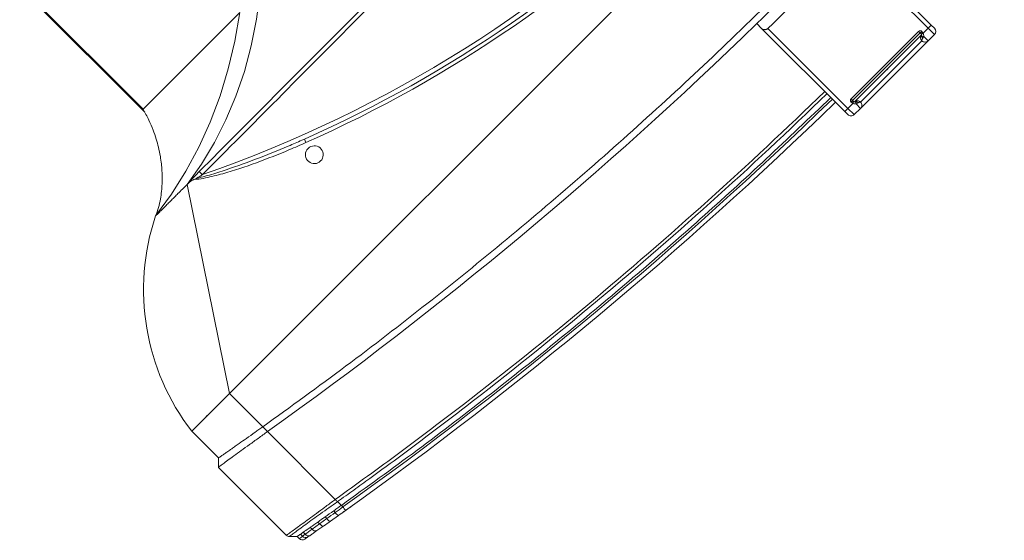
# Model space of a CAD drawing. Header units: millimetres. Extents: x -96593 to 66336, y -23969 to 7139.
# Tile 217 of 256: x -75844 to -75807, y -5527 to -5507. Entities that reach past the tile are written whole.
import ezdxf

# ---------------------------------------------------------------- set-up
doc = ezdxf.new("R2010")
doc.units = ezdxf.units.MM
doc.layers.add('mm_punktwstawienia', color=1, linetype='Continuous', lineweight=50)

# ---------------------------------------------------------------- blocks, each defined once
blk = doc.blocks.new('W_Gorny')
at = {"color": 7, "linetype": 'Continuous', "lineweight": 13}
for p, q in [((170.301, 214.424), (170.301, 222.224)), ((170.348, 214.27), (170.348, 222.224)), ((170.301, 214.424), (164.149, 214.424)), ((171.301, 210.624), (171.195, 210.624)), ((176.601, 202.624), (171.301, 210.624)), ((166.115, 208.333), (166.237, 208.382)), ((166.223, 207.917), (166.379, 207.917)), ((176.601, 202.624), (114.001, 202.624)), ((176.601, 200.505), (176.601, 202.624)), ((176.601, 202.624), (179.001, 202.624)), ((179.001, 202.624), (179.001, 200.924)), ((179.301, 200.624), (179.001, 200.924)), ((176.601, 200.205), (176.601, 200.505)), ((179.301, 196.307), (179.301, 200.624)), ((176.601, 195.89), (176.601, 200.205)), ((148.051, 197.616), (148.051, 197.316)), ((142.551, 192.024), (142.551, 197.316)), ((148.051, 197.316), (148.051, 192.024)), ((142.751, 197.113), (142.751, 192.024)), ((147.851, 192.024), (147.851, 197.113)), ((176.601, 195.89), (176.601, 195.889)), ((178.671, 195.737), (178.671, 195.865)), ((178.821, 195.892), (178.821, 195.762)), ((179.001, 195.924), (179.243, 196.166)), ((179.001, 195.791), (179.001, 195.924)), ((176.601, 195.505), (176.601, 195.746)), ((176.601, 195.408), (176.601, 195.505)), ((177.019, 195.473), (177.019, 195.576)), ((177.486, 195.656), (177.486, 195.546)), ((177.486, 195.546), (177.88, 195.609)), ((178.182, 195.478), (177.808, 195.412)), ((177.88, 195.609), (177.88, 195.725)), ((177.88, 195.609), (178.288, 195.675)), ((178.288, 195.797), (178.288, 195.675)), ((178.671, 195.737), (178.821, 195.762)), ((177.447, 195.349), (177.018, 195.276)), ((142.751, 192.024), (142.551, 192.024)), ((142.551, 191.824), (142.551, 192.024)), ((142.751, 192.024), (143.069, 192.024)), ((142.751, 192.024), (142.751, 191.624)), ((143.051, 192.107), (143.051, 192.124)), ((143.151, 192.124), (143.051, 192.124)), ((143.151, 192.107), (143.051, 192.107)), ((143.151, 192.224), (147.451, 192.224)), ((143.151, 192.124), (143.151, 192.224)), ((143.151, 192.107), (143.151, 192.124)), ((147.451, 192.124), (143.151, 192.124)), ((143.151, 192.053), (143.151, 192.044)), ((147.436, 192.024), (143.151, 192.024)), ((143.151, 191.624), (143.151, 191.904)), ((143.218, 191.885), (143.151, 191.904)), ((143.2, 192.022), (143.201, 192.021)), ((143.351, 191.824), (147.251, 191.824)), ((144.53, 192.019), (144.53, 192.024)), ((144.551, 192.019), (144.551, 192.024)), ((144.919, 192.019), (144.919, 192.024)), ((145.326, 192.019), (145.326, 192.024)), ((145.326, 192.019), (145.342, 192.019)), ((145.342, 192.019), (145.342, 192.024)), ((145.343, 192.019), (145.389, 192.019)), ((146.051, 192.019), (146.051, 192.024)), ((146.073, 192.019), (146.073, 192.024)), ((147.401, 192.021), (147.403, 192.022)), ((147.451, 192.124), (147.451, 192.224)), ((147.451, 192.107), (147.451, 192.124)), ((147.451, 192.124), (147.551, 192.124)), ((147.451, 192.107), (147.551, 192.107)), ((147.451, 192.044), (147.451, 192.053)), ((147.451, 191.904), (147.451, 191.624)), ((147.533, 192.024), (147.851, 192.024)), ((147.551, 192.124), (147.551, 192.107)), ((148.051, 192.024), (147.851, 192.024)), ((147.851, 191.624), (147.851, 192.024)), ((148.051, 192.024), (148.051, 191.824)), ((143.151, 191.624), (142.751, 191.624)), ((147.451, 191.624), (143.151, 191.624)), ((147.851, 191.624), (147.451, 191.624))]:
    blk.add_line(p, q, dxfattribs=at)
at = {"color": 7, "linetype": 'Continuous', "lineweight": 13, "flags": 128}
for points in [[(162.844, 214.424), (163.828, 213.674), (164.84, 212.999), (165.875, 212.401), (166.93, 211.882), (168.004, 211.444), (169.092, 211.088), (170.193, 210.814), (171.301, 210.624)], [(173.301, 210.624), (172.102, 210.81), (170.911, 211.081), (169.734, 211.436), (168.572, 211.874), (167.429, 212.393), (166.309, 212.992), (165.215, 213.67), (164.149, 214.424)], [(170.497, 210.649), (170.497, 210.64), (170.497, 210.626), (170.497, 210.606), (170.497, 210.582), (170.497, 210.553), (170.497, 210.521), (170.497, 210.486), (170.497, 210.451)], [(173.301, 210.624), (173.301, 210.624)], [(176.635, 195.211), (176.634, 195.215), (176.632, 195.226), (176.629, 195.244), (176.625, 195.269), (176.62, 195.299), (176.614, 195.333), (176.608, 195.37), (176.601, 195.408)], [(177.447, 195.349), (177.471, 195.368), (177.487, 195.411), (177.492, 195.474), (177.486, 195.546)], [(177.808, 195.412), (177.843, 195.432), (177.869, 195.476), (177.882, 195.538), (177.88, 195.609)], [(143.069, 192.024), (143.081, 192.03), (143.092, 192.035), (143.103, 192.04), (143.114, 192.045), (143.124, 192.049), (143.132, 192.053), (143.14, 192.057), (143.147, 192.06)], [(143.218, 191.885), (143.226, 191.905), (143.233, 191.926), (143.236, 191.947), (143.238, 191.967), (143.236, 191.984), (143.233, 191.997), (143.226, 192.007), (143.218, 192.013)], [(147.385, 192.013), (147.376, 192.007), (147.37, 191.997), (147.366, 191.984), (147.365, 191.967), (147.366, 191.947), (147.37, 191.926), (147.376, 191.905), (147.385, 191.885)], [(147.456, 192.06), (147.463, 192.057), (147.47, 192.053), (147.479, 192.049), (147.489, 192.045), (147.499, 192.04), (147.51, 192.035), (147.522, 192.03), (147.533, 192.024)]]:
    blk.add_lwpolyline(points, dxfattribs=at)
at = {"color": 7, "linetype": 'Continuous', "lineweight": 13}
for centre, radius, start, end in [((145.301, 262.47), 57.8, 244.15669, 295.84331), ((168.651, 201.28), 10.438, 7.3993, 63.5405), ((145.301, 262.47), 58, 248.97043, 291.02957), ((165.522, 207.964), 0.699, 17.8957, 31.9086), ((145.301, 262.502), 58.2, 248.97043, 291.02957), ((166.301, 207.524), 0.4, 101.2547, 78.7453), ((145.301, 386.596), 189.5, 269.22898, 270.77102), ((145.301, 381.596), 188.8, 270.83458, 279.54278), ((176.725, 195.376), 0.31, 341.0747, 18.2134), ((178.123, 195.636), 0.169, 290.5271, 13.0789), ((178.489, 195.717), 0.182, 283.9693, 6.258), ((178.632, 195.75), 0.19, 282.0762, 3.4382), ((178.801, 195.791), 0.2, 280.2205, 0), ((145.301, 381.596), 189, 270.8337, 279.54278), ((142.751, 191.824), 0.2, 180, 270), ((143.151, 192.124), 0.1, 90, 180), ((143.251, 192.107), 0.2, 180, 204.4698), ((143.143, 192.043), 0.00885, 7.2934, 68.2975), ((143.142, 192.052), 0.00895, 4.6033, 60.3346), ((142.974, 192.049), 0.229, 320.736, 352.8867), ((143.151, 191.824), 0.2, 270, 0.0009), ((143.171, 192.009), 0.015, 29.0303, 87.6623), ((143.19, 192.004), 0.02, 58.9839, 90), ((147.451, 191.824), 0.2, 179.9991, 270), ((147.629, 192.049), 0.229, 187.1133, 219.264), ((147.413, 192.004), 0.02, 90, 121.0161), ((147.432, 192.009), 0.015, 92.3377, 150.9697), ((147.451, 192.124), 0.1, 0, 90), ((147.46, 192.052), 0.00895, 119.6654, 175.3967), ((147.46, 192.043), 0.00885, 111.7025, 172.7066), ((147.351, 192.107), 0.2, 335.5302, 0), ((147.851, 191.824), 0.2, 270, 0)]:
    blk.add_arc(centre, radius, start, end, dxfattribs=at)
for points, knots in [([(173.301, 210.624), (173.178, 210.681), (172.936, 210.791), (172.615, 210.999), (172.291, 211.242), (171.969, 211.528), (171.684, 211.826), (171.449, 212.106), (171.236, 212.388), (171.026, 212.706), (170.822, 213.063), (170.633, 213.453), (170.448, 213.91), (170.352, 214.246), (170.301, 214.424)], [0, 0, 0, 0, 0.081243, 0.159496, 0.228668, 0.324664, 0.417114, 0.475875, 0.544111, 0.628925, 0.704327, 0.790663, 0.888837, 1, 1, 1, 1]), ([(146.801, 210.679), (149.701, 210.678), (156, 210.675), (163.898, 210.659), (168.897, 210.651), (170.497, 210.649)], [0, 0, 0, 0, 0.367071, 0.797446, 1, 1, 1, 1]), ([(170.497, 210.451), (168.897, 210.453), (163.898, 210.461), (155.999, 210.513), (149.701, 210.532), (146.801, 210.541)], [0, 0, 0, 0, 0.202565, 0.632935, 1, 1, 1, 1]), ([(170.882, 210.554), (170.862, 210.531), (170.757, 210.408), (170.392, 210.17), (169.598, 209.691), (168.401, 209.098), (167.179, 208.568), (166.434, 208.276), (166.186, 208.179)], [0, 0, 0, 0, 0.01705, 0.0927003, 0.2438059, 0.5463167, 0.8489737, 1, 1, 1, 1]), ([(166.237, 208.382), (166.443, 208.462), (167.144, 208.737), (168.326, 209.238), (169.523, 209.812), (170.343, 210.235), (170.675, 210.443), (170.782, 210.511)], [0, 0, 0, 0, 0.1321475, 0.4492475, 0.766291, 0.924138, 1, 1, 1, 1]), ([(170.497, 210.649), (170.559, 210.649), (170.619, 210.648), (170.74, 210.646), (170.8, 210.645), (170.889, 210.642), (170.919, 210.641), (170.978, 210.639), (171.007, 210.638), (171.064, 210.635), (171.091, 210.633), (171.131, 210.63), (171.145, 210.629), (171.164, 210.627), (171.17, 210.627), (171.183, 210.626), (171.189, 210.625), (171.195, 210.624)], [0, 0, 0, 0, 0.25, 0.25, 0.5, 0.5, 0.625, 0.625, 0.75, 0.75, 0.875, 0.875, 0.9375, 0.9375, 0.96875, 0.96875, 1, 1, 1, 1]), ([(170.882, 210.554), (170.858, 210.543), (170.825, 210.529), (170.792, 210.515), (170.783, 210.511), (170.782, 210.511)], [0, 0, 0, 0, 0.720229, 0.990553, 1, 1, 1, 1]), ([(171.195, 210.624), (171.121, 210.617), (171.013, 210.606), (170.913, 210.567), (170.882, 210.554)], [0, 0, 0, 0, 0.685418, 1, 1, 1, 1]), ([(172.289, 210.624), (172.256, 210.624), (172.223, 210.624), (172.156, 210.624), (172.122, 210.624), (172.019, 210.624), (171.95, 210.624), (171.879, 210.624)], [0, 0, 0, 0, 0.25, 0.25, 0.5, 0.5, 1, 1, 1, 1]), ([(172.879, 210.624), (172.854, 210.624), (172.828, 210.624), (172.773, 210.624), (172.744, 210.624), (172.657, 210.624), (172.595, 210.624), (172.53, 210.624)], [0, 0, 0, 0, 0.25, 0.25, 0.5, 0.5, 1, 1, 1, 1]), ([(173.216, 210.624), (173.206, 210.624), (173.194, 210.624), (173.168, 210.624), (173.154, 210.624), (173.11, 210.624), (173.077, 210.624), (173.041, 210.624)], [0, 0, 0, 0, 0.25, 0.25, 0.5, 0.5, 1, 1, 1, 1]), ([(179.001, 202.624), (179.001, 202.624), (179.001, 202.624), (179, 202.624), (178.997, 202.624), (178.994, 202.624), (178.99, 202.624), (178.985, 202.624), (178.979, 202.624), (178.972, 202.624), (178.964, 202.624), (178.944, 202.624), (178.902, 202.624), (178.822, 202.624), (178.721, 202.624), (178.56, 202.624), (178.31, 202.624), (178.004, 202.624), (177.734, 202.624), (177.521, 202.624), (177.299, 202.624), (177.116, 202.624), (176.977, 202.624), (176.883, 202.624), (176.79, 202.624), (176.696, 202.624), (176.633, 202.624), (176.601, 202.624)], [0, 0, 0, 0, 0.012521, 0.025026, 0.03752, 0.050008, 0.062494, 0.074984, 0.087481, 0.099992, 0.112521, 0.125072, 0.187649, 0.250099, 0.312511, 0.375131, 0.500003, 0.624875, 0.68748, 0.749907, 0.812342, 0.874933, 0.900008, 0.925013, 0.949988, 0.97497, 1, 1, 1, 1]), ([(177.88, 200.725), (177.954, 200.737), (178.025, 200.75), (178.161, 200.774), (178.226, 200.785), (178.288, 200.797)], [0, 0, 0, 0, 0.5, 0.5, 1, 1, 1, 1]), ([(178.671, 200.865), (178.644, 200.86), (178.616, 200.855), (178.558, 200.845), (178.527, 200.839), (178.431, 200.822), (178.362, 200.81), (178.288, 200.797)], [0, 0, 0, 0, 0.25, 0.25, 0.5, 0.5, 1, 1, 1, 1]), ([(179.001, 200.924), (179.001, 200.924), (178.998, 200.924), (178.982, 200.921), (178.971, 200.919), (178.925, 200.911), (178.88, 200.903), (178.821, 200.892)], [0, 0, 0, 0, 0.25, 0.25, 0.5, 0.5, 1, 1, 1, 1]), ([(114.001, 200.505), (115.66, 200.24), (118.977, 199.709), (123.974, 199.082), (128.981, 198.579), (133.997, 198.212), (139.019, 197.978), (144.045, 197.878), (148.931, 197.91), (153.676, 198.063), (158.278, 198.323), (162.874, 198.695), (167.462, 199.182), (172.041, 199.773), (175.081, 200.261), (176.601, 200.505)], [0, 0, 0, 0, 0.080142, 0.160209, 0.240216, 0.320178, 0.400109, 0.480022, 0.559931, 0.633191, 0.70647, 0.77978, 0.853131, 0.926534, 1, 1, 1, 1]), ([(179.301, 200.624), (179.276, 200.624), (179.143, 200.607), (178.79, 200.553), (178.454, 200.499), (178.047, 200.434), (177.596, 200.362), (177.105, 200.284), (176.771, 200.232), (176.601, 200.205)], [0, 0, 0, 0, 0.25, 0.375, 0.5, 0.625, 0.75, 0.875, 1, 1, 1, 1]), ([(176.601, 200.505), (176.671, 200.517), (176.741, 200.529), (176.881, 200.553), (176.95, 200.564), (177.019, 200.576)], [0, 0, 0, 0, 0.5, 0.5, 1, 1, 1, 1]), ([(147.851, 197.113), (147.868, 197.113), (147.883, 197.115), (147.914, 197.123), (147.928, 197.128), (147.954, 197.142), (147.966, 197.15), (147.987, 197.167), (147.996, 197.176), (148.021, 197.205), (148.032, 197.226), (148.048, 197.271), (148.051, 197.293), (148.051, 197.316)], [0, 0, 0, 0, 0.125, 0.125, 0.25, 0.25, 0.375, 0.375, 0.5, 0.5, 0.75, 0.75, 1, 1, 1, 1]), ([(176.601, 195.889), (176.636, 195.894), (176.832, 195.921), (177.188, 195.972), (177.646, 196.039), (178.069, 196.103), (178.397, 196.154), (178.686, 196.201), (178.931, 196.242), (179.132, 196.276), (179.248, 196.297), (179.301, 196.307), (179.301, 196.307), (179.301, 196.307)], [0, 0, 0, 0, 0.024997, 0.143188, 0.261407, 0.379344, 0.497303, 0.569292, 0.688031, 0.806759, 0.903387, 0.999999, 1, 1, 1, 1]), ([(179.243, 196.166), (179.245, 196.168), (179.263, 196.187), (179.293, 196.232), (179.298, 196.281), (179.301, 196.307)], [0, 0, 0, 0, 0.070465, 0.500366, 1, 1, 1, 1]), ([(148.051, 193.299), (152.834, 193.368), (157.614, 193.62), (164.759, 194.268), (167.136, 194.53), (170.693, 194.989), (171.877, 195.154), (174.241, 195.505), (175.422, 195.692), (176.601, 195.89)], [0, 0, 0, 0, 0.5, 0.5, 0.75, 0.75, 0.875, 0.875, 1, 1, 1, 1]), ([(176.602, 195.747), (176.602, 195.75), (176.607, 195.768), (176.607, 195.814), (176.603, 195.863), (176.601, 195.889)], [0, 0, 0, 0, 0.068942, 0.498545, 1, 1, 1, 1]), ([(179.243, 196.166), (179.243, 196.166), (179.243, 196.166), (179.198, 196.164), (179.091, 196.149), (178.901, 196.121), (178.664, 196.085), (178.382, 196.039), (178.06, 195.987), (177.644, 195.918), (177.193, 195.843), (176.839, 195.785), (176.641, 195.753), (176.602, 195.747)], [0, 0, 0, 0, 0.000001, 0.09489, 0.189789, 0.308179, 0.426579, 0.498578, 0.616669, 0.734742, 0.852883, 0.971001, 1, 1, 1, 1]), ([(178.671, 195.865), (178.645, 195.86), (178.535, 195.84), (178.402, 195.817), (178.289, 195.797), (178.288, 195.797)], [0.3353324, 0.3353324, 0.3353324, 0.3353324, 0.375, 0.5, 0.5014146, 0.5014146, 0.5014146, 0.5014146]), ([(179.001, 195.924), (178.992, 195.923), (178.974, 195.919), (178.868, 195.9), (178.821, 195.892)], [0, 0, 0, 0, 0.560607, 1, 1, 1, 1]), ([(176.601, 195.746), (176.307, 195.696), (176.012, 195.648), (175.422, 195.551), (174.536, 195.409), (173.65, 195.273), (171.877, 195.01), (170.693, 194.846), (167.136, 194.387), (164.759, 194.126), (157.613, 193.478), (152.834, 193.227), (148.051, 193.157)], [0, 0, 0, 0, 0.03125, 0.03125, 0.0625, 0.125, 0.125, 0.25, 0.25, 0.5, 0.5, 1, 1, 1, 1]), ([(148.051, 192.916), (149.389, 192.943), (152.063, 192.999), (156.073, 193.19), (160.078, 193.46), (164.143, 193.822), (168.264, 194.281), (172.44, 194.834), (175.214, 195.282), (176.601, 195.505)], [0, 0, 0, 0, 0.139837, 0.2797, 0.419605, 0.559567, 0.706273, 0.853078, 1, 1, 1, 1]), ([(177.019, 195.576), (176.942, 195.563), (176.803, 195.539), (176.663, 195.516), (176.601, 195.505)], [0, 0, 0, 0, 0.558376, 1, 1, 1, 1]), ([(176.601, 195.408), (176.601, 195.408), (176.742, 195.426), (176.88, 195.449), (177.019, 195.473)], [0, 0, 0, 0, 0.000014, 1, 1, 1, 1]), ([(177.88, 195.725), (177.809, 195.712), (177.682, 195.69), (177.546, 195.667), (177.486, 195.656)], [0, 0, 0, 0, 0.559636, 1, 1, 1, 1]), ([(178.533, 195.54), (178.483, 195.531), (178.381, 195.513), (178.249, 195.49), (178.183, 195.478)], [0, 0, 0, 0, 0.495647, 1, 1, 1, 1]), ([(178.837, 195.595), (178.837, 195.595), (178.833, 195.594), (178.819, 195.591), (178.809, 195.59), (178.767, 195.582), (178.726, 195.575), (178.672, 195.565)], [0, 0, 0, 0, 0.25, 0.25, 0.5, 0.5, 1, 1, 1, 1]), ([(178.821, 195.762), (178.861, 195.768), (178.943, 195.782), (178.994, 195.79), (178.999, 195.791), (179.001, 195.791)], [0, 0, 0, 0, 0.380396, 0.769708, 1, 1, 1, 1]), ([(176.633, 195.211), (176.586, 195.203), (176.477, 195.184), (176.266, 195.149), (176.115, 195.124), (176.05, 195.114)], [0, 0, 0, 0, 0.30666, 0.705373, 1, 1, 1, 1]), ([(176.843, 195.246), (176.833, 195.245), (176.814, 195.241), (176.731, 195.227), (176.657, 195.215), (176.647, 195.213)], [0, 0, 0, 0, 0.464947, 0.930171, 1, 1, 1, 1]), ([(143.151, 191.904), (143.132, 191.919), (143.116, 191.937), (143.088, 191.978), (143.077, 192.001), (143.069, 192.024)], [0, 0, 0, 0, 0.5, 0.5, 1, 1, 1, 1]), ([(143.146, 192.051), (143.145, 192.047), (143.146, 192.041), (143.15, 192.03), (143.154, 192.025), (143.163, 192.018), (143.168, 192.017), (143.177, 192.016), (143.181, 192.016), (143.184, 192.017)], [0, 0, 0, 0, 0.25, 0.25, 0.5, 0.5, 0.75, 0.75, 1, 1, 1, 1]), ([(143.151, 192.107), (143.151, 192.107), (143.151, 192.089), (143.151, 192.071), (143.151, 192.053)], [0, 0, 0, 0, 0.010063, 1, 1, 1, 1]), ([(143.171, 192.024), (143.17, 192.024), (143.167, 192.025), (143.162, 192.027), (143.158, 192.029), (143.156, 192.032), (143.154, 192.034), (143.153, 192.037), (143.152, 192.039), (143.151, 192.042), (143.151, 192.043), (143.151, 192.044)], [0, 0, 0, 0, 0.284033, 0.478228, 0.589269, 0.642725, 0.718959, 0.769428, 0.850788, 0.889603, 1, 1, 1, 1]), ([(143.171, 192.024), (143.177, 192.024), (143.187, 192.024), (143.189, 192.024), (143.19, 192.024)], [0, 0, 0, 0, 0.605387, 1, 1, 1, 1]), ([(143.2, 192.022), (143.199, 192.021), (143.199, 192.02), (143.189, 192.018), (143.184, 192.017)], [0, 0, 0, 0, 0.406789, 1, 1, 1, 1]), ([(143.218, 192.013), (143.23, 192.008), (143.261, 191.995), (143.306, 191.957), (143.329, 191.919), (143.344, 191.88), (143.35, 191.855), (143.351, 191.838), (143.351, 191.831), (143.351, 191.828), (143.351, 191.826), (143.351, 191.825), (143.351, 191.825), (143.351, 191.825), (143.351, 191.824), (143.351, 191.824), (143.351, 191.824)], [0, 0, 0, 0, 0.101646, 0.264384, 0.491837, 0.527473, 0.731563, 0.825903, 0.850058, 0.922941, 0.940944, 0.965042, 0.971052, 0.981332, 0.983905, 1, 1, 1, 1]), ([(143.351, 191.824), (143.351, 191.824), (143.351, 191.824), (143.351, 191.824), (143.351, 191.824), (143.351, 191.824), (143.351, 191.824), (143.351, 191.824), (143.351, 191.824), (143.351, 191.825), (143.351, 191.825), (143.35, 191.826), (143.347, 191.828), (143.342, 191.832), (143.33, 191.841), (143.307, 191.856), (143.261, 191.875), (143.23, 191.882), (143.218, 191.885)], [0, 0, 0, 0, 0.015245, 0.043072, 0.055984, 0.056099, 0.073111, 0.082762, 0.108485, 0.142985, 0.181077, 0.242433, 0.329971, 0.466232, 0.490139, 0.737074, 0.900703, 1, 1, 1, 1]), ([(147.251, 191.824), (147.251, 191.824), (147.251, 191.824), (147.251, 191.825), (147.251, 191.825), (147.251, 191.825), (147.251, 191.826), (147.251, 191.828), (147.251, 191.831), (147.252, 191.838), (147.253, 191.855), (147.261, 191.893), (147.288, 191.946), (147.331, 191.987), (147.367, 192.007), (147.383, 192.012), (147.385, 192.013)], [0, 0, 0, 0, 0.016096, 0.018668, 0.028948, 0.034959, 0.059057, 0.07706, 0.149944, 0.1741, 0.26844, 0.472533, 0.673215, 0.868498, 0.984749, 1, 1, 1, 1]), ([(147.311, 191.862), (147.304, 191.859), (147.283, 191.848), (147.264, 191.835), (147.255, 191.828), (147.253, 191.826), (147.252, 191.825), (147.252, 191.825), (147.251, 191.824), (147.251, 191.824), (147.251, 191.824), (147.251, 191.824), (147.251, 191.824), (147.251, 191.824), (147.251, 191.824), (147.251, 191.824), (147.251, 191.824)], [0, 0, 0, 0, 0.115828, 0.387717, 0.566663, 0.681623, 0.7622, 0.812223, 0.857531, 0.891312, 0.903987, 0.926328, 0.926479, 0.943435, 0.979979, 1, 1, 1, 1]), ([(147.385, 191.885), (147.383, 191.884), (147.367, 191.881), (147.34, 191.874), (147.32, 191.866), (147.311, 191.862)], [0, 0, 0, 0, 0.061636, 0.538328, 1, 1, 1, 1]), ([(147.451, 191.904), (147.451, 191.904), (147.429, 191.895), (147.407, 191.89), (147.385, 191.885)], [0, 0, 0, 0, 0.007287, 1, 1, 1, 1]), ([(147.419, 192.017), (147.413, 192.018), (147.404, 192.02), (147.403, 192.021), (147.403, 192.022)], [0, 0, 0, 0, 0.593211, 1, 1, 1, 1]), ([(147.413, 192.024), (147.414, 192.024), (147.416, 192.024), (147.426, 192.024), (147.431, 192.024)], [0, 0, 0, 0, 0.394613, 1, 1, 1, 1]), ([(147.419, 192.017), (147.422, 192.016), (147.426, 192.016), (147.435, 192.017), (147.44, 192.018), (147.449, 192.025), (147.453, 192.03), (147.457, 192.041), (147.457, 192.047), (147.457, 192.051)], [0, 0, 0, 0, 0.25, 0.25, 0.5, 0.5, 0.75, 0.75, 1, 1, 1, 1]), ([(147.451, 192.044), (147.451, 192.043), (147.451, 192.041), (147.45, 192.037), (147.449, 192.035), (147.448, 192.033), (147.446, 192.03), (147.442, 192.027), (147.438, 192.025), (147.434, 192.024), (147.432, 192.024), (147.431, 192.024)], [0, 0, 0, 0, 0.137248, 0.214286, 0.255192, 0.334052, 0.365888, 0.490941, 0.649207, 0.858819, 1, 1, 1, 1]), ([(147.451, 192.053), (147.451, 192.071), (147.451, 192.089), (147.451, 192.107), (147.451, 192.107)], [0, 0, 0, 0, 0.989937, 1, 1, 1, 1]), ([(147.533, 192.024), (147.525, 192.001), (147.515, 191.978), (147.487, 191.937), (147.471, 191.919), (147.451, 191.904)], [0, 0, 0, 0, 0.5, 0.5, 1, 1, 1, 1])]:
    blk.add_open_spline(points, degree=3, knots=knots, dxfattribs=at)
for points in [[(170.782, 210.511), (170.687, 210.491), (170.592, 210.471), (170.497, 210.451)], [(171.879, 210.624), (171.692, 210.624), (171.497, 210.624), (171.301, 210.624)], [(172.53, 210.624), (172.454, 210.624), (172.373, 210.624), (172.289, 210.624)], [(173.041, 210.624), (172.993, 210.624), (172.939, 210.624), (172.879, 210.624)], [(173.301, 210.624), (173.301, 210.624), (173.272, 210.624), (173.216, 210.624)], [(177.88, 200.725), (177.755, 200.703), (177.623, 200.68), (177.486, 200.656)], [(178.821, 200.892), (178.778, 200.884), (178.728, 200.875), (178.671, 200.865)], [(177.486, 200.656), (177.334, 200.63), (177.178, 200.603), (177.019, 200.576)], [(148.051, 197.616), (157.604, 197.755), (167.148, 198.618), (176.601, 200.205)], [(142.551, 197.616), (144.385, 197.589), (146.218, 197.589), (148.051, 197.616)], [(179.301, 196.307), (179.301, 196.307), (179.301, 196.307), (179.301, 196.307)], [(178.821, 195.892), (178.778, 195.884), (178.728, 195.875), (178.671, 195.865)], [(179.243, 196.166), (179.243, 196.166), (179.243, 196.166), (179.243, 196.166)], [(176.602, 195.747), (176.601, 195.747), (176.601, 195.746), (176.601, 195.746)], [(177.019, 195.576), (177.178, 195.603), (177.334, 195.63), (177.486, 195.656)], [(177.019, 195.473), (177.179, 195.498), (177.335, 195.522), (177.486, 195.546)], [(177.808, 195.412), (177.693, 195.392), (177.573, 195.371), (177.447, 195.349)], [(177.88, 195.725), (178.028, 195.751), (178.164, 195.775), (178.288, 195.797)], [(178.288, 195.675), (178.437, 195.699), (178.565, 195.72), (178.671, 195.737)], [(178.672, 195.565), (178.632, 195.558), (178.586, 195.55), (178.533, 195.54)], [(177.017, 195.276), (176.891, 195.254), (176.763, 195.233), (176.635, 195.211)], [(143.146, 192.051), (143.146, 192.054), (143.147, 192.057), (143.147, 192.06)], [(143.147, 192.06), (143.15, 192.077), (143.151, 192.092), (143.151, 192.107)], [(143.218, 192.013), (143.213, 192.015), (143.207, 192.017), (143.201, 192.021)], [(147.385, 192.013), (147.39, 192.015), (147.395, 192.017), (147.401, 192.021)], [(147.456, 192.06), (147.453, 192.077), (147.451, 192.092), (147.451, 192.107)], [(147.456, 192.06), (147.456, 192.057), (147.457, 192.054), (147.457, 192.051)]]:
    blk.add_open_spline(points, degree=3, dxfattribs=at)
blk = doc.blocks.new('A$C2E197AD3')
at = {"color": 252, "lineweight": 13, "xscale": -0.8500000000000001, "yscale": 0.8500000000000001, "zscale": 0.8500000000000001, "rotation": 44.99999999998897}
blk.add_blockref('W_Gorny', (1220.471, 1623.535), dxfattribs=at)

msp = doc.modelspace()

# ---------------------------------------------------------------- block references
at = {"layer": 'mm_punktwstawienia', "lineweight": 60}
msp.add_blockref('A$C2E197AD3', (-76828.964, -7160.741), dxfattribs=at)

doc.saveas('drawing.dxf')
